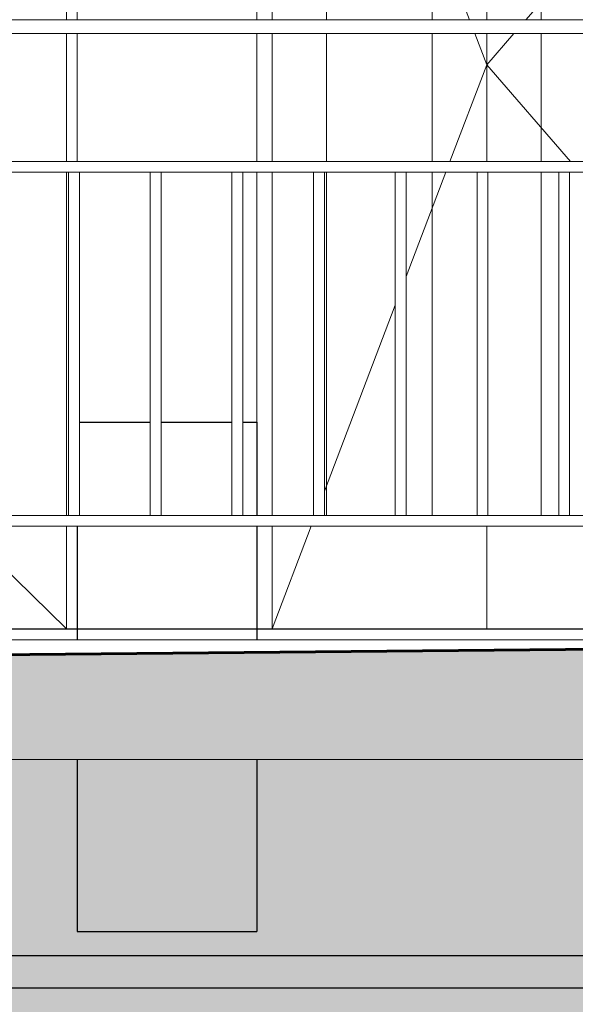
# Model space of a CAD drawing. Header units: millimetres. Extents: x -15683 to 202647, y -7448 to 20513.
# Tile 26 of 114: x 76021 to 77041, y 4032 to 5841. Entities that reach past the tile are written whole.
import ezdxf

# ---------------------------------------------------------------- set-up
doc = ezdxf.new("R2010")
doc.units = ezdxf.units.MM
doc.header["$MEASUREMENT"] = 0
doc.set_wipeout_variables(frame=1)
doc.linetypes.add('Wipeout_Contour', pattern=[1000, 0, -1000])
for name, color, linetype, lineweight in [('1 Молдинги_Ном._пера__41', 7, 'Continuous', 60), ('1_Цоколь_Ном._пера__21', 7, 'Continuous', 30), ('2D - Общий_Ном._пера__2', 8, 'Continuous', 15), ('2D - Общий_Ном._пера__74', 255, 'Continuous', 0), ('Конструктив - Стены Несущие_Ном._пера__21', 7, 'Continuous', 30), ('Новый_Двери Archicad_Ном._пера__1', 7, 'Continuous', 15), ('Новый_Конструктив - Перекрытия.Крыльцо_Ном._пера__1', 7, 'Continuous', 15), ('Новый_Ограждение_Ном._пера__1', 7, 'Continuous', 15), ('Размер - Отметка Уровня_Ном._пера__1', 7, 'Continuous', 15)]:
    doc.layers.add(name, color=color, linetype=linetype, lineweight=lineweight)
doc.layers.add('1 Молдинги_Ном._пера__48', color=7, linetype='Continuous', lineweight=60, true_color=0xa80f02)
for name, color, linetype in [('1_Цоколь', 7, 'Continuous'), ('Конструктив - Стены Несущие', 7, 'Continuous'), ('Новый_Двери Archicad', 7, 'Continuous'), ('Новый_Конструктив - Перекрытия.Крыльцо', 7, 'Continuous'), ('Новый_Ограждение', 7, 'Continuous')]:
    doc.layers.add(name, color=color, linetype=linetype)
doc.dimstyles.new('СГЕНЕРИР_СТИЛЬ__3', dxfattribs={"dimtxt": 0.18, "dimasz": 364.8, "dimexe": 0.18, "dimexo": 0.0625, "dimgap": 0, "dimtad": 0, "dimtih": 1, "dimtoh": 1, "dimdec": 4, "dimzin": 0, "dimdsep": 46, "dimcen": 0.09, "dimadec": 0, "dimazin": 0, "dimtfac": 1, "dimtdec": 4, "dimtmove": 0, "dimatfit": 3, "dimldrblk": 'ARROWHEAD_11', "dimfxl": 1, "dimtolj": 1, "dimtzin": 0, "dimarcsym": 0})

# ---------------------------------------------------------------- blocks, each defined once
blk = doc.blocks.new('Элемент Разреза_107_2', base_point=(63923.8, 4721.7))
at = {"layer": 'Конструктив - Стены Несущие_Ном._пера__21', "color": 7, "linetype": 'Continuous', "lineweight": 30}
blk.add_line((77841, 4121.7), (74765.9, 4121.7), dxfattribs=at)
blk = doc.blocks.new('Элемент Разреза_111_2', base_point=(63923.8, 4721.7))
at = {"layer": 'Новый_Двери Archicad_Ном._пера__1', "color": 7, "linetype": 'Continuous', "lineweight": 15}
for p, q in [((76106.3, 6801.7), (76106.3, 5840.4)), ((76126.3, 5840.4), (76126.3, 6789.7)), ((76106.3, 5815.4), (76106.3, 5580.4)), ((76126.3, 5580.4), (76126.3, 5815.4)), ((76106.3, 5560.4), (76106.3, 4930.4)), ((76106.3, 4721.7), (75913.9, 4910.4)), ((76106.3, 4910.4), (76106.3, 4721.7))]:
    blk.add_line(p, q, dxfattribs=at)
blk = doc.blocks.new('Элемент Разреза_112_2', base_point=(63923.8, 4721.7))
at = {"layer": 'Новый_Двери Archicad_Ном._пера__1', "color": 7, "linetype": 'Continuous', "lineweight": 15}
for p, q in [((76456, 6781.7), (76456, 5840.4)), ((76484, 6793.7), (76846.5, 5840.4)), ((76878, 5840.4), (76878, 6793.7)), ((77778, 6793.7), (76949.8, 5840.4)), ((76484, 6693.7), (76484, 5840.4)), ((76584, 5840.4), (76584, 6693.7)), ((76778, 6693.7), (76778, 5840.4)), ((76978, 6693.7), (76978, 5840.4)), ((76456, 5815.4), (76456, 5580.4)), ((76484, 5815.4), (76484, 5580.4)), ((76584, 5580.4), (76584, 5815.4)), ((76778, 5815.4), (76778, 5580.4)), ((76856, 5815.4), (76878, 5757.7)), ((76878, 5580.4), (76878, 5815.4)), ((76928.1, 5815.4), (76878, 5757.7)), ((76978, 5815.4), (76978, 5580.4)), ((76810.5, 5580.4), (76878, 5757.7)), ((77032, 5580.4), (76878, 5757.7)), ((76456, 5560.4), (76456, 5101.7)), ((76484, 5560.4), (76484, 4930.4)), ((76584, 4930.4), (76584, 5560.4)), ((76730.2, 5369.1), (76802.9, 5560.4)), ((76778, 5560.4), (76778, 4930.4)), ((76978, 5560.4), (76978, 4930.4)), ((76580.2, 4974.7), (76710.2, 5316.5)), ((76484, 4721.7), (76555.7, 4910.4)), ((76484, 4910.4), (76484, 4721.7)), ((76878, 4721.7), (76878, 4910.4))]:
    blk.add_line(p, q, dxfattribs=at)
blk = doc.blocks.new('Элемент Разреза_119_2', base_point=(63923.8, 4721.7))
at = {"color": 254, "linetype": 'Wipeout_Contour', "lineweight": 0, "ltscale": 455738.998601}
blk.add_wipeout([(74733.3, 4701.7), (74733.3, 4681.7), (74903.3, 4681.7), (74903.3, 4481.7), (77809.8, 4481.7), (77809.8, 4701.7)], dxfattribs=at).dxf.layer = 'Новый_Конструктив - Перекрытия.Крыльцо'
at = {"layer": 'Новый_Конструктив - Перекрытия.Крыльцо_Ном._пера__1', "color": 7, "linetype": 'Continuous', "lineweight": 15}
for p, q in [((74733.3, 4701.7), (77809.8, 4701.7)), ((74903.3, 4481.7), (77809.8, 4481.7))]:
    blk.add_line(p, q, dxfattribs=at)
blk = doc.blocks.new('Элемент Разреза_125_2', base_point=(63923.8, 4721.7))
at = {"layer": 'Конструктив - Стены Несущие_Ном._пера__21', "color": 7, "linetype": 'Continuous', "lineweight": 30}
blk.add_line((68512.3, 4062.6), (77841, 4062.6), dxfattribs=at)
blk = doc.blocks.new('Элемент Разреза_160_2', base_point=(63923.8, 4721.7))
at = {"layer": '1_Цоколь_Ном._пера__21', "color": 7, "linetype": 'Continuous', "lineweight": 30}
for p, q in [((75026.3, 4721.7), (76126.3, 4721.7)), ((76126.3, 4721.7), (76456, 4721.7)), ((76456, 4721.7), (77767.1, 4721.7))]:
    blk.add_line(p, q, dxfattribs=at)
blk = doc.blocks.new('Элемент Разреза_161_2', base_point=(63923.8, 4721.7))
at = {"layer": 'Новый_Ограждение_Ном._пера__1', "color": 7, "linetype": 'Continuous', "lineweight": 15}
for p, q in [((74903.3, 5840.4), (77787.1, 5840.4)), ((74903.3, 5815.4), (77787.1, 5815.4))]:
    blk.add_line(p, q, dxfattribs=at)
blk = doc.blocks.new('Элемент Разреза_162_2', base_point=(63923.8, 4721.7))
at = {"layer": 'Новый_Ограждение_Ном._пера__1', "color": 7, "linetype": 'Continuous', "lineweight": 15}
for p, q in [((74923.3, 4930.4), (77767.1, 4930.4)), ((74923.3, 4910.4), (77767.1, 4910.4))]:
    blk.add_line(p, q, dxfattribs=at)
blk = doc.blocks.new('Элемент Разреза_163_2', base_point=(63923.8, 4721.7))
at = {"layer": 'Новый_Ограждение_Ном._пера__1', "color": 7, "linetype": 'Continuous', "lineweight": 15}
for p, q in [((74923.3, 5580.4), (77767.1, 5580.4)), ((74923.3, 5560.4), (77767.1, 5560.4))]:
    blk.add_line(p, q, dxfattribs=at)
blk = doc.blocks.new('Элемент Разреза_179_2', base_point=(63923.8, 4721.7))
at = {"layer": 'Новый_Ограждение_Ном._пера__1', "color": 7, "linetype": 'Continuous', "lineweight": 15}
for p, q in [((76110.2, 4930.4), (76110.2, 5560.4)), ((76130.2, 4930.4), (76130.2, 5560.4))]:
    blk.add_line(p, q, dxfattribs=at)
blk = doc.blocks.new('Элемент Разреза_180_2', base_point=(63923.8, 4721.7))
at = {"layer": 'Новый_Ограждение_Ном._пера__1', "color": 7, "linetype": 'Continuous', "lineweight": 15}
for p, q in [((76260.2, 4930.4), (76260.2, 5560.4)), ((76280.2, 4930.4), (76280.2, 5560.4))]:
    blk.add_line(p, q, dxfattribs=at)
blk = doc.blocks.new('Элемент Разреза_181_2', base_point=(63923.8, 4721.7))
at = {"layer": 'Новый_Ограждение_Ном._пера__1', "color": 7, "linetype": 'Continuous', "lineweight": 15}
for p, q in [((76410.2, 4930.4), (76410.2, 5560.4)), ((76430.2, 4930.4), (76430.2, 5560.4))]:
    blk.add_line(p, q, dxfattribs=at)
blk = doc.blocks.new('Элемент Разреза_182_2', base_point=(63923.8, 4721.7))
at = {"layer": 'Новый_Ограждение_Ном._пера__1', "color": 7, "linetype": 'Continuous', "lineweight": 15}
for p, q in [((76560.2, 4930.4), (76560.2, 5560.4)), ((76580.2, 4930.4), (76580.2, 5560.4))]:
    blk.add_line(p, q, dxfattribs=at)
blk = doc.blocks.new('Элемент Разреза_183_2', base_point=(63923.8, 4721.7))
at = {"layer": 'Новый_Ограждение_Ном._пера__1', "color": 7, "linetype": 'Continuous', "lineweight": 15}
for p, q in [((76710.2, 4930.4), (76710.2, 5560.4)), ((76730.2, 4930.4), (76730.2, 5560.4))]:
    blk.add_line(p, q, dxfattribs=at)
blk = doc.blocks.new('Элемент Разреза_184_2', base_point=(63923.8, 4721.7))
at = {"layer": 'Новый_Ограждение_Ном._пера__1', "color": 7, "linetype": 'Continuous', "lineweight": 15}
for p, q in [((76860.2, 4930.4), (76860.2, 5560.4)), ((76880.2, 4930.4), (76880.2, 5560.4))]:
    blk.add_line(p, q, dxfattribs=at)
blk = doc.blocks.new('Элемент Разреза_185_2', base_point=(63923.8, 4721.7))
at = {"layer": 'Новый_Ограждение_Ном._пера__1', "color": 7, "linetype": 'Continuous', "lineweight": 15}
for p, q in [((77010.2, 4930.4), (77010.2, 5560.4)), ((77030.2, 4930.4), (77030.2, 5560.4))]:
    blk.add_line(p, q, dxfattribs=at)
blk = doc.blocks.new('Элемент Разреза_197_2', base_point=(63923.8, 4721.7))
at = {"layer": '1_Цоколь_Ном._пера__21', "color": 7, "linetype": 'Continuous', "lineweight": 30}
for p, q in [((76130.2, 5101.7), (76260.2, 5101.7)), ((76280.2, 5101.7), (76410.2, 5101.7)), ((76430.2, 5101.7), (76456, 5101.7)), ((76456, 5101.7), (76456, 4930.4)), ((76126.3, 4910.4), (76126.3, 4721.7)), ((76456, 4910.4), (76456, 4721.7)), ((76126.3, 4721.7), (76126.3, 4701.7)), ((76456, 4721.7), (76456, 4701.7)), ((76126.3, 4481.7), (76126.3, 4165.9)), ((76456, 4481.7), (76456, 4165.9)), ((76126.3, 4165.9), (76456, 4165.9))]:
    blk.add_line(p, q, dxfattribs=at)
blk = doc.blocks.new('ARROWHEAD_11')
at = {"color": 0, "linetype": 'Continuous', "lineweight": 0}
blk.add_line((0, 0), (-1, 0), dxfattribs=at)
at = {"color": 0, "linetype": 'Continuous', "lineweight": 0, "const_width": 0.25, "flags": 128}
blk.add_lwpolyline([(-0.125, 0, 1), (0.125, 0, 1)], format="xyb", close=True, dxfattribs=at)

msp = doc.modelspace()

# ---------------------------------------------------------------- block references
at = {"layer": 'Конструктив - Стены Несущие', "lineweight": 0}
for name in ['Элемент Разреза_107_2', 'Элемент Разреза_125_2']:
    msp.add_blockref(name, (63923.8, 4721.7), dxfattribs=at)
at = {"layer": 'Новый_Двери Archicad', "lineweight": 0}
for name in ['Элемент Разреза_111_2', 'Элемент Разреза_112_2']:
    msp.add_blockref(name, (63923.8, 4721.7), dxfattribs=at)
at = {"layer": 'Новый_Конструктив - Перекрытия.Крыльцо', "lineweight": 0}
msp.add_blockref('Элемент Разреза_119_2', (63923.8, 4721.7), dxfattribs=at)
at = {"layer": 'Новый_Ограждение', "lineweight": 0}
for name in ['Элемент Разреза_161_2', 'Элемент Разреза_163_2', 'Элемент Разреза_179_2', 'Элемент Разреза_180_2', 'Элемент Разреза_181_2', 'Элемент Разреза_182_2', 'Элемент Разреза_183_2', 'Элемент Разреза_184_2', 'Элемент Разреза_185_2', 'Элемент Разреза_162_2']:
    msp.add_blockref(name, (63923.8, 4721.7), dxfattribs=at)

# ---------------------------------------------------------------- next in the draw order: hatches: boundary and pattern name
at = {"layer": '2D - Общий_Ном._пера__2', "linetype": 'Continuous', "lineweight": 15}
h = msp.add_hatch(dxfattribs=at)
h.set_pattern_fill('ГРУНТ_02_0002', color=8, style=0, pattern_type=2)
h.set_pattern_definition([(45, (63923.8, 4721.65), (-275.7716, 275.7716), []), (45, (63831.9, 4813.6), (-551.543, 551.543), []), (45, (63739.96, 4905.5), (-551.543, 551.543), []), (135, (63648.03, 4997.43), (91.9239, 91.9239), [390, -390])])
h.paths.add_polyline_path([(35859, 4301.7), (77840, 4691.7), (77831.8, 3735.4), (32599.9, 3735.4), (32599.9, 4301.7)])

# ---------------------------------------------------------------- next in the draw order: linework, layer by layer
at = {"layer": '1 Молдинги_Ном._пера__41', "color": 7, "linetype": 'Continuous', "lineweight": 60}
msp.add_lwpolyline([(32599.9, 4301.7), (35859, 4301.7), (77840, 4691.7)], dxfattribs=at)
at = {"layer": '1 Молдинги_Ном._пера__48', "color": 14, "linetype": 'Continuous', "lineweight": 60, "true_color": 0xa80f02}
msp.add_line((35859, 4301.7), (77840, 4691.7), dxfattribs=at)
at = {"layer": '2D - Общий_Ном._пера__74', "color": 255, "linetype": 'Continuous', "lineweight": 0, "flags": 128}
msp.add_lwpolyline([(35859, 4301.7), (77840, 4691.7), (77831.8, 3735.4), (32599.9, 3735.4), (32599.9, 4301.7)], close=True, dxfattribs=at)

# ---------------------------------------------------------------- next in the draw order: block references
at = {"layer": '1_Цоколь', "lineweight": 0}
for name in ['Элемент Разреза_197_2', 'Элемент Разреза_160_2']:
    msp.add_blockref(name, (63923.8, 4721.7), dxfattribs=at)

# ---------------------------------------------------------------- next in the draw order: leaders
at = {"layer": 'Размер - Отметка Уровня_Ном._пера__1', "color": 7, "linetype": 'Continuous', "lineweight": 15, "annotation_type": 0, "has_hookline": 1, "hookline_direction": 1, "text_width": 770}
msp.add_leader([(77840, 4691.7), (77145.8, 3185.2), (76990.1, 3155.4)], dimstyle='СГЕНЕРИР_СТИЛЬ__3', dxfattribs=at)

doc.saveas('drawing.dxf')
